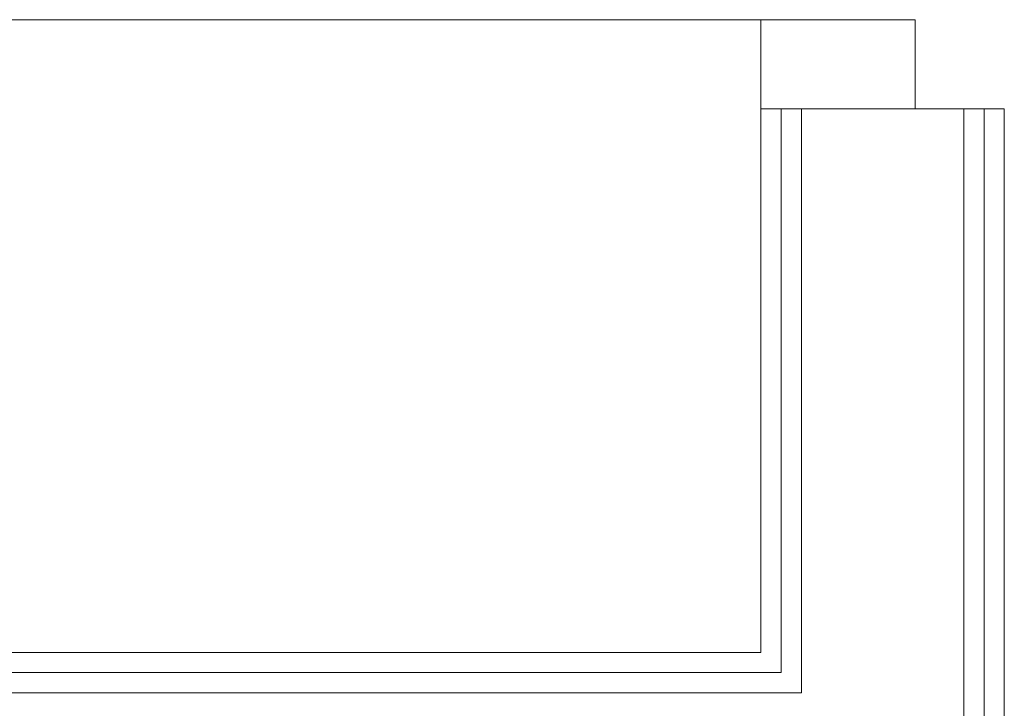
# Model space of a CAD drawing. Header units: centimetres. Extents: x -2424 to 1783, y 5 to 2907.
# Tile 76 of 99: x 237 to 297, y 1685 to 1727. Entities that reach past the tile are written whole.
import ezdxf

# ---------------------------------------------------------------- set-up
doc = ezdxf.new("R2010")
doc.units = ezdxf.units.CM
for name, color, linetype, lineweight in [('A-DETL-GENF', 92, 'Continuous', 9), ('A-DETL-MEDM', 33, 'Continuous', 13), ('A-DOOR', 31, 'Continuous', 13), ('A-WALL', 113, 'Continuous', 13), ('A-WALL-FNSH', 113, 'Continuous', 13)]:
    doc.layers.add(name, color=color, linetype=linetype, lineweight=lineweight)

msp = doc.modelspace()

# ---------------------------------------------------------------- linework, layer by layer
at = {"layer": 'A-DETL-GENF', "color": 251, "lineweight": 9}
for p, q in [((282.377, 1727.326), (291.877, 1727.326)), ((282.377, 1721.826), (282.377, 1727.326)), ((291.877, 1727.326), (291.877, 1721.826)), ((291.877, 1721.826), (282.377, 1721.826))]:
    msp.add_line(p, q, dxfattribs=at)
at = {"layer": 'A-DETL-MEDM', "color": 251, "lineweight": 9}
for p, q in [((291.877, 1727.326), (282.377, 1727.326)), ((282.377, 1727.326), (282.377, 1721.826)), ((291.877, 1721.826), (291.877, 1727.326)), ((282.377, 1721.826), (291.877, 1721.826))]:
    msp.add_line(p, q, dxfattribs=at)
at = {"layer": 'A-DOOR', "color": 251, "lineweight": 9}
msp.add_line((282.377, 1727.326), (162.377, 1727.326), dxfattribs=at)
at = {"layer": 'A-WALL', "color": 251, "lineweight": 9}
for p, q in [((283.627, 1721.826), (283.627, 1687.076)), ((284.877, 1721.826), (284.877, 1685.826)), ((294.877, 1721.826), (291.877, 1721.826)), ((294.877, 1721.826), (294.877, 1628.326)), ((296.127, 1721.826), (296.127, 1628.326)), ((8.127, 1687.076), (283.627, 1687.076)), ((6.877, 1685.826), (284.877, 1685.826))]:
    msp.add_line(p, q, dxfattribs=at)
at = {"layer": 'A-WALL-FNSH', "color": 251, "lineweight": 9}
for p, q in [((282.377, 1721.826), (282.377, 1688.326)), ((297.377, 1721.826), (294.877, 1721.826)), ((297.377, 1680.326), (297.377, 1721.826)), ((282.377, 1688.326), (9.377, 1688.326))]:
    msp.add_line(p, q, dxfattribs=at)

doc.saveas('drawing.dxf')
